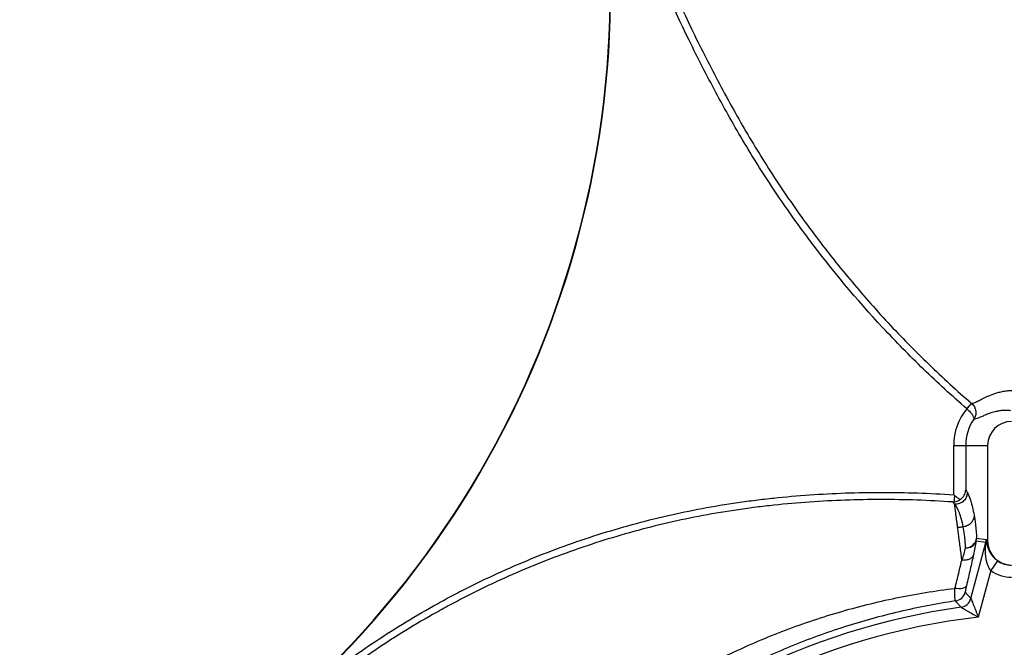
# Model space of a CAD drawing. Header units: millimetres. Extents: x 2395 to 4764, y 1699 to 4699.
# Tile 6 of 12: x 2546 to 3369, y 3650 to 4174. Entities that reach past the tile are written whole.
import ezdxf

# ---------------------------------------------------------------- set-up
doc = ezdxf.new("R2010")
doc.units = ezdxf.units.MM
doc.header["$LTSCALE"] = 2

msp = doc.modelspace()

# ---------------------------------------------------------------- linework, layer by layer
at = {"color": 7, "linetype": 'Continuous', "lineweight": 25}
for p, q in [((3337.93, 3849.42), (3341.85, 3853.95)), ((3327.01, 3818.82), (3337, 3818.82)), ((3327.01, 3777.5), (3327.01, 3818.82)), ((3337, 3818.82), (3337, 3781.34)), ((3337, 3818.82), (3355.37, 3818.82)), ((3355.37, 3818.82), (3355.37, 3738.82)), ((3353.9, 3737.61), (3345.85, 3738.67)), ((3346.19, 3741.26), (3354.24, 3740.2)), ((3354.43, 3738.82), (3355.37, 3738.82)), ((3341.37, 3690.86), (3353.9, 3737.61)), ((3363.74, 3722.38), (3357.97, 3714.23)), ((3357.97, 3714.23), (3347.56, 3675.36)), ((3336.66, 3696.17), (3341.37, 3690.86))]:
    msp.add_line(p, q, dxfattribs=at)
at = {"color": 7, "linetype": 'Continuous', "lineweight": 25, "flags": 128}
for points in [[(3337.66, 3701.59), (3337.22, 3700.86), (3336.5, 3700.23), (3335.53, 3699.72), (3334.33, 3699.34), (3332.93, 3699.11), (3331.39, 3699.04), (3329.74, 3699.12), (3328.05, 3699.35)], [(3333.12, 3683.56), (3332.3, 3684.5), (3329.02, 3688.25), (3328.47, 3688.88)]]:
    msp.add_lwpolyline(points, dxfattribs=at)
at = {"color": 7, "linetype": 'Continuous', "lineweight": 25}
for centre, radius, start, end in [((2239.82, 4199.67), 800, 310.72142, 14.26305), ((2239.82, 4199.67), 800.35, 310.72142, 14.26305), ((3276.94, 3904.09), 82.11, 318.13246, 322.31499), ((3375.37, 3818.82), 48.36, 140.73822, 180), ((3375.37, 3818.82), 38.37, 145.27769, 180), ((3375.37, 3818.82), 20, 90, 180), ((3336.94, 3742.64), 9.35, 270.21077, 351.51757), ((3337.75, 3742.03), 8.77, 264.97591, 337.53004), ((3336.17, 3741.26), 10.01, 345.02073, 359.97927), ((3347.7, 3739.11), 6.74, 335.45458, 357.55799), ((3344.23, 3740.2), 10.01, 345.02073, 359.97927), ((3375.37, 3738.82), 20, 180, 270), ((3375.37, 3738.82), 20.13, 234.72608, 270), ((3375.37, 3738.82), 30.12, 234.72608, 270), ((3326.99, 3698.78), 10.02, 278.48903, 344.88851), ((3331.7, 3693.48), 10.02, 278.11889, 344.88761), ((3415.37, 3098.82), 590.5, 98.00651, 171.99349), ((3415.37, 3098.82), 580.51, 96.70805, 173.29195)]:
    msp.add_arc(centre, radius, start, end, dxfattribs=at)
for centre, major_axis, ratio, start_param, end_param in [((3354.19, 3662.83), (0.05, 77.37), 0.013529, 6.094028, 6.281414), ((3344.2, 3662.83), (9.7, 74.79), 0.007121, 6.096692, 6.284078)]:
    msp.add_ellipse(centre, major_axis=major_axis, ratio=ratio, start_param=start_param, end_param=end_param, dxfattribs=at)
for points, knots in [([(3337.93, 3849.42), (3331.74, 3854.78), (3325.63, 3860.23), (3313.59, 3871.25), (3307.66, 3876.83), (3290.12, 3893.77), (3278.78, 3905.32), (3245.78, 3940.78), (3225.15, 3965.46), (3196.21, 4004.03), (3186.9, 4017.14), (3168.96, 4043.89), (3160.32, 4057.52), (3147.88, 4078.36), (3143.83, 4085.37), (3135.86, 4099.51), (3131.94, 4106.63), (3124.22, 4120.97), (3120.42, 4128.19), (3112.96, 4142.71), (3109.31, 4149.99), (3091.43, 4186.54), (3078.35, 4216.17), (3054.56, 4276.19), (3043.85, 4306.59), (3024.79, 4368.13), (3016.44, 4399.28), (3002.12, 4462.34), (2996.15, 4494.26), (2991.41, 4526.57)], [0, 0, 0, 0, 0.03125, 0.03125, 0.0625, 0.0625, 0.125, 0.125, 0.25, 0.25, 0.3125, 0.3125, 0.375, 0.375, 0.40625, 0.40625, 0.4375, 0.4375, 0.46875, 0.46875, 0.5, 0.5, 0.625, 0.625, 0.75, 0.75, 0.875, 0.875, 1, 1, 1, 1]), ([(2997.33, 4527.44), (3002.03, 4495.41), (3007.95, 4463.78), (3022.12, 4401.26), (3030.39, 4370.38), (3049.24, 4309.37), (3059.83, 4279.23), (3083.35, 4219.72), (3096.28, 4190.34), (3113.96, 4154.1), (3117.57, 4146.87), (3124.94, 4132.47), (3128.7, 4125.3), (3136.35, 4111.04), (3140.25, 4103.95), (3148.17, 4089.84), (3152.21, 4082.82), (3164.6, 4061.97), (3173.22, 4048.33), (3191.13, 4021.55), (3200.43, 4008.42), (3219.71, 3982.66), (3229.7, 3970.03), (3245.2, 3951.47), (3250.45, 3945.35), (3261.13, 3933.24), (3266.56, 3927.24), (3283.1, 3909.47), (3294.43, 3897.94), (3311.87, 3881.09), (3317.76, 3875.56), (3329.7, 3864.64), (3335.74, 3859.25), (3341.85, 3853.95)], [0, 0, 0, 0, 0.125, 0.125, 0.25, 0.25, 0.375, 0.375, 0.5, 0.5, 0.53125, 0.53125, 0.5625, 0.5625, 0.59375, 0.59375, 0.625, 0.625, 0.6875, 0.6875, 0.75, 0.75, 0.8125, 0.8125, 0.84375, 0.84375, 0.875, 0.875, 0.9375, 0.9375, 0.96875, 0.96875, 1, 1, 1, 1]), ([(3341.91, 3853.9), (3342.42, 3853.9), (3343, 3854.02), (3344.37, 3854.47), (3345.16, 3854.81), (3346.94, 3855.67), (3347.95, 3856.2), (3350.23, 3857.39), (3351.51, 3858.06), (3354.39, 3859.45), (3355.99, 3860.19), (3359.6, 3861.63), (3361.62, 3862.34), (3365.03, 3863.27), (3366.23, 3863.56), (3368.78, 3864.06), (3370.14, 3864.28), (3373.01, 3864.6), (3374.53, 3864.71), (3376.96, 3864.75), (3377.79, 3864.74), (3379.08, 3864.7), (3379.52, 3864.67), (3380.19, 3864.63), (3380.41, 3864.62), (3380.86, 3864.58), (3381.09, 3864.56), (3381.32, 3864.54)], [0, 0, 0, 0, 0.125, 0.125, 0.25, 0.25, 0.375, 0.375, 0.5, 0.5, 0.625, 0.625, 0.75, 0.75, 0.8125, 0.8125, 0.875, 0.875, 0.9375, 0.9375, 0.96875, 0.96875, 0.984375, 0.984375, 0.992187, 0.992187, 1, 1, 1, 1]), ([(3341.91, 3853.9), (3342.39, 3853.48), (3342.83, 3853.02), (3343.61, 3852.04), (3343.96, 3851.5), (3344.55, 3850.4), (3344.79, 3849.82), (3345.16, 3848.64), (3345.29, 3848.04), (3345.44, 3846.85), (3345.47, 3846.24), (3345.41, 3845.04), (3345.33, 3844.46), (3345.06, 3843.31), (3344.88, 3842.75), (3344.54, 3841.94), (3344.41, 3841.68), (3344.14, 3841.17), (3343.99, 3840.91), (3343.83, 3840.67)], [0, 0, 0, 0, 0.125, 0.125, 0.25, 0.25, 0.375, 0.375, 0.5, 0.5, 0.625, 0.625, 0.75, 0.75, 0.875, 0.875, 0.9375, 0.9375, 1, 1, 1, 1]), ([(3338.08, 3849.29), (3338.58, 3848.88), (3339.05, 3848.45), (3339.95, 3847.59), (3340.38, 3847.14), (3341.17, 3846.27), (3341.54, 3845.83), (3342.2, 3844.99), (3342.49, 3844.58), (3343, 3843.81), (3343.22, 3843.43), (3343.57, 3842.73), (3343.71, 3842.41), (3343.89, 3841.82), (3343.94, 3841.55), (3343.95, 3841.18), (3343.94, 3841.07), (3343.9, 3840.86), (3343.87, 3840.76), (3343.83, 3840.67)], [0, 0, 0, 0, 0.125, 0.125, 0.25, 0.25, 0.375, 0.375, 0.5, 0.5, 0.625, 0.625, 0.75, 0.75, 0.875, 0.875, 0.9375, 0.9375, 1, 1, 1, 1]), ([(3374.87, 3847.83), (3373.48, 3847.99), (3372.18, 3848.06), (3369.73, 3848.07), (3368.59, 3848.02), (3366.42, 3847.83), (3365.39, 3847.69), (3363.45, 3847.36), (3362.54, 3847.17), (3359.93, 3846.54), (3358.38, 3846.06), (3355.56, 3845.07), (3354.29, 3844.55), (3352, 3843.58), (3350.97, 3843.11), (3349.09, 3842.27), (3348.25, 3841.9), (3345.98, 3840.99), (3344.78, 3840.65), (3343.83, 3840.67)], [0, 0, 0, 0, 0.0625, 0.0625, 0.125, 0.125, 0.1875, 0.1875, 0.25, 0.25, 0.375, 0.375, 0.5, 0.5, 0.625, 0.625, 0.75, 0.75, 1, 1, 1, 1]), ([(2545.92, 3319.42), (2548.23, 3323.89), (2550.58, 3328.34), (2555.35, 3337.21), (2557.77, 3341.62), (2565.14, 3354.76), (2570.18, 3363.43), (2585.7, 3389.13), (2596.57, 3405.87), (2619.37, 3438.57), (2631.29, 3454.54), (2656.17, 3485.69), (2669.13, 3500.89), (2689.36, 3523.09), (2696.23, 3530.39), (2710.25, 3544.8), (2717.4, 3551.91), (2739.13, 3572.82), (2754.01, 3586.22), (2776.91, 3605.54), (2784.65, 3611.84), (2800.31, 3624.2), (2808.23, 3630.25), (2832.36, 3647.91), (2848.93, 3659.04), (2874.52, 3674.74), (2883.17, 3679.82), (2896.33, 3687.18), (2900.74, 3689.59), (2909.64, 3694.33), (2914.12, 3696.66), (2936.61, 3708.05), (2954.86, 3716.38), (2991.84, 3731.48), (3010.57, 3738.25), (3048.54, 3750.28), (3067.76, 3755.53), (3106.7, 3764.48), (3126.42, 3768.18), (3151.39, 3771.82), (3156.39, 3772.49), (3166.4, 3773.74), (3171.4, 3774.31), (3186.42, 3775.89), (3196.43, 3776.77), (3226.5, 3778.87), (3246.57, 3779.58), (3286.76, 3779.59), (3306.87, 3778.9), (3327.01, 3777.5)], [0, 0, 0, 0, 0.015625, 0.015625, 0.03125, 0.03125, 0.0625, 0.0625, 0.125, 0.125, 0.1875, 0.1875, 0.25, 0.25, 0.28125, 0.28125, 0.3125, 0.3125, 0.375, 0.375, 0.40625, 0.40625, 0.4375, 0.4375, 0.5, 0.5, 0.53125, 0.53125, 0.546875, 0.546875, 0.5625, 0.5625, 0.625, 0.625, 0.6875, 0.6875, 0.75, 0.75, 0.8125, 0.8125, 0.828125, 0.828125, 0.84375, 0.84375, 0.875, 0.875, 0.9375, 0.9375, 1, 1, 1, 1]), ([(3338.31, 3779.58), (3338.31, 3778.26), (3338.03, 3776.93), (3336.99, 3774.49), (3336.22, 3773.37), (3334.3, 3771.52), (3333.16, 3770.79), (3330.68, 3769.82), (3329.34, 3769.59), (3328.01, 3769.62)], [0, 0, 0, 0, 0.25, 0.25, 0.5, 0.5, 0.75, 0.75, 1, 1, 1, 1]), ([(3332.33, 3773.52), (3333.11, 3774.03), (3333.76, 3774.59), (3334.61, 3775.5), (3334.87, 3775.82), (3335.34, 3776.47), (3335.56, 3776.8), (3336.13, 3777.81), (3336.42, 3778.5), (3336.73, 3779.55), (3336.81, 3779.91), (3336.9, 3780.44), (3336.93, 3780.62), (3336.97, 3780.98), (3336.99, 3781.16), (3337, 3781.34)], [0, 0, 0, 0, 0.25, 0.25, 0.375, 0.375, 0.5, 0.5, 0.75, 0.75, 0.875, 0.875, 0.9375, 0.9375, 1, 1, 1, 1]), ([(3338.31, 3779.58), (3339.29, 3777.94), (3340.26, 3775.54), (3342.2, 3769.16), (3343.15, 3765.2), (3344.1, 3760.43)], [0, 0, 0, 0, 0.5, 0.5, 1, 1, 1, 1]), ([(3326.12, 3771.55), (3306.14, 3772.93), (3286.18, 3773.61), (3246.31, 3773.57), (3226.39, 3772.86), (3196.56, 3770.76), (3186.62, 3769.89), (3171.72, 3768.32), (3166.75, 3767.75), (3156.82, 3766.5), (3151.86, 3765.83), (3127.09, 3762.21), (3107.53, 3758.53), (3068.89, 3749.63), (3049.82, 3744.41), (3012.16, 3732.46), (2993.57, 3725.72), (2956.88, 3710.71), (2938.78, 3702.44), (2916.47, 3691.12), (2912.02, 3688.81), (2903.2, 3684.1), (2898.82, 3681.7), (2885.77, 3674.39), (2877.19, 3669.36), (2851.82, 3653.75), (2835.38, 3642.7), (2811.44, 3625.17), (2803.59, 3619.15), (2788.05, 3606.89), (2780.38, 3600.63), (2757.66, 3581.45), (2742.9, 3568.14), (2721.35, 3547.39), (2714.26, 3540.33), (2700.36, 3526.03), (2693.54, 3518.78), (2673.47, 3496.74), (2660.62, 3481.67), (2635.94, 3450.74), (2624.12, 3434.9), (2601.5, 3402.45), (2590.71, 3385.84), (2575.31, 3360.33), (2570.31, 3351.74), (2563.01, 3338.69), (2560.61, 3334.32), (2555.87, 3325.52), (2553.54, 3321.1), (2551.25, 3316.66)], [0, 0, 0, 0, 0.0625, 0.0625, 0.125, 0.125, 0.15625, 0.15625, 0.171875, 0.171875, 0.1875, 0.1875, 0.25, 0.25, 0.3125, 0.3125, 0.375, 0.375, 0.4375, 0.4375, 0.453125, 0.453125, 0.46875, 0.46875, 0.5, 0.5, 0.5625, 0.5625, 0.59375, 0.59375, 0.625, 0.625, 0.6875, 0.6875, 0.71875, 0.71875, 0.75, 0.75, 0.8125, 0.8125, 0.875, 0.875, 0.9375, 0.9375, 0.96875, 0.96875, 0.984375, 0.984375, 1, 1, 1, 1]), ([(3326.12, 3771.55), (3326.35, 3771.54), (3326.59, 3771.54), (3327.06, 3771.56), (3327.29, 3771.58), (3327.53, 3771.61)], [0, 0, 0, 0, 0.5, 0.5, 1, 1, 1, 1]), ([(3327.53, 3771.61), (3327.54, 3771.75), (3327.55, 3771.98), (3327.6, 3772.61), (3327.63, 3773), (3327.69, 3773.91), (3327.73, 3774.43), (3327.81, 3775.55), (3327.85, 3776.15), (3327.89, 3776.75)], [0, 0, 0, 0, 0.25, 0.25, 0.5, 0.5, 0.75, 0.75, 1, 1, 1, 1]), ([(3327.53, 3771.61), (3328.38, 3771.7), (3329.2, 3771.9), (3330.81, 3772.54), (3331.6, 3772.97), (3332.33, 3773.52)], [0, 0, 0, 0, 0.5, 0.5, 1, 1, 1, 1]), ([(3332.33, 3773.52), (3331.61, 3773.97), (3330.88, 3774.47), (3329.39, 3775.56), (3328.64, 3776.15), (3327.89, 3776.76)], [0, 0, 0, 0, 0.5, 0.5, 1, 1, 1, 1]), ([(3330.25, 3750.55), (3330.22, 3750.79), (3330.15, 3751.28), (3330.02, 3752.26), (3329.86, 3753.52), (3329.66, 3755.07), (3329.45, 3756.68), (3329.23, 3758.35), (3329.01, 3760.06), (3328.78, 3761.82), (3328.54, 3763.62), (3328.31, 3765.41), (3328.08, 3767.15), (3327.91, 3768.46), (3327.82, 3769.14), (3327.79, 3769.36)], [0.59897976, 0.59897976, 0.59897976, 0.59897976, 0.60113819, 0.60329663, 0.60761349, 0.61193036, 0.61624722, 0.62056409, 0.62488096, 0.62919782, 0.63351469, 0.63783155, 0.64214842, 0.64646529, 0.64856921, 0.64856921, 0.64856921, 0.64856921]), ([(3335.01, 3750.81), (3333.98, 3755.5), (3332.88, 3759.39), (3330.55, 3765.65), (3329.31, 3768), (3328.01, 3769.63)], [0, 0, 0, 0, 0.5, 0.5, 1, 1, 1, 1]), ([(3344.1, 3760.43), (3344.09, 3759.25), (3343.84, 3758.07), (3342.94, 3755.86), (3342.27, 3754.84), (3340.62, 3753.08), (3339.62, 3752.35), (3337.43, 3751.28), (3336.24, 3750.94), (3335.02, 3750.82)], [0, 0, 0, 0, 0.25, 0.25, 0.5, 0.5, 0.75, 0.75, 1, 1, 1, 1]), ([(3344.1, 3760.44), (3344.48, 3758.54), (3344.84, 3755.98), (3345.37, 3751.18), (3345.54, 3749.43), (3345.87, 3745.58), (3346.03, 3743.49), (3346.19, 3741.26)], [0, 0, 0, 0, 0.5, 0.5, 0.75, 0.75, 1, 1, 1, 1]), ([(3330.25, 3750.55), (3330.56, 3750.56), (3331.2, 3750.57), (3332.16, 3750.61), (3333.11, 3750.66), (3334.06, 3750.73), (3334.7, 3750.78), (3335.02, 3750.81)], [0, 0, 0, 0, 0.199639, 0.399458, 0.599458, 0.799639, 1, 1, 1, 1]), ([(3333.8, 3723.36), (3333.69, 3724.19), (3333.32, 3727.01), (3332.72, 3731.66), (3332, 3737.11), (3331.34, 3742.2), (3330.74, 3746.78), (3330.4, 3749.4), (3330.25, 3750.55)], [0.54300357, 0.54300357, 0.54300357, 0.54300357, 0.54727247, 0.55761393, 0.56795539, 0.57829684, 0.5886383, 0.59897976, 0.59897976, 0.59897976, 0.59897976]), ([(3336.98, 3733.29), (3336.85, 3735.34), (3336.71, 3737.25), (3336.42, 3740.76), (3336.26, 3742.37), (3335.78, 3746.75), (3335.42, 3749.09), (3335.02, 3750.82)], [0, 0, 0, 0, 0.25, 0.25, 0.5, 0.5, 1, 1, 1, 1]), ([(3354.43, 3738.82), (3354.48, 3738.33), (3354.55, 3737.75), (3354.74, 3736.52), (3354.87, 3735.87), (3355.19, 3734.53), (3355.39, 3733.84), (3355.88, 3732.44), (3356.16, 3731.73), (3356.84, 3730.28), (3357.24, 3729.54), (3358.15, 3728.07), (3358.67, 3727.33), (3359.85, 3725.86), (3360.53, 3725.11), (3361.65, 3724.05), (3362.04, 3723.71), (3362.86, 3723.03), (3363.3, 3722.7), (3363.74, 3722.38)], [0, 0, 0, 0, 0.125, 0.125, 0.25, 0.25, 0.375, 0.375, 0.5, 0.5, 0.625, 0.625, 0.75, 0.75, 0.875, 0.875, 0.9375, 0.9375, 1, 1, 1, 1]), ([(3357.97, 3714.23), (3357.33, 3715.04), (3356.8, 3715.89), (3355.89, 3717.68), (3355.51, 3718.61), (3354.88, 3720.48), (3354.62, 3721.42), (3354.2, 3723.32), (3354.04, 3724.27), (3353.66, 3727.13), (3353.56, 3729.02), (3353.56, 3731.81), (3353.59, 3732.74), (3353.66, 3734.11), (3353.69, 3734.56), (3353.76, 3735.45), (3353.79, 3735.89), (3353.83, 3736.3)], [0, 0, 0, 0, 0.125, 0.125, 0.25, 0.25, 0.375, 0.375, 0.5, 0.5, 0.75, 0.75, 0.875, 0.875, 0.9375, 0.9375, 1, 1, 1, 1]), ([(3328.05, 3699.35), (3329.17, 3703.75), (3330.21, 3707.96), (3331.65, 3713.98), (3332.11, 3715.94), (3332.77, 3718.79), (3332.99, 3719.73), (3333.3, 3721.11), (3333.4, 3721.56), (3333.6, 3722.47), (3333.7, 3722.92), (3333.8, 3723.36)], [0, 0, 0, 0, 0.5, 0.5, 0.75, 0.75, 0.875, 0.875, 0.9375, 0.9375, 1, 1, 1, 1]), ([(3343.51, 3727.37), (3343.27, 3726.64), (3342.86, 3725.96), (3341.73, 3724.75), (3341.01, 3724.24), (3339.35, 3723.42), (3338.41, 3723.12), (3336.39, 3722.78), (3335.31, 3722.74), (3334.23, 3722.83)], [0, 0, 0, 0, 0.25, 0.25, 0.5, 0.5, 0.75, 0.75, 1, 1, 1, 1]), ([(3343.51, 3727.35), (3342.68, 3723.5), (3341.78, 3719.42), (3339.83, 3710.83), (3338.78, 3706.32), (3337.66, 3701.59)], [0, 0, 0, 0, 0.5, 0.5, 1, 1, 1, 1]), ([(2975.87, 3529.84), (2976.61, 3530.57), (2977.36, 3531.3), (2978.85, 3532.76), (2981.1, 3534.93), (2986.39, 3539.97), (2990.98, 3544.21), (3000.26, 3552.59), (3006.55, 3558.04), (3019.36, 3568.7), (3025.87, 3573.89), (3035.82, 3581.49), (3039.16, 3584), (3045.88, 3588.92), (3049.27, 3591.34), (3066.27, 3603.26), (3080.18, 3612.19), (3108.62, 3628.85), (3123.14, 3636.58), (3152.78, 3650.86), (3167.91, 3657.4), (3191.05, 3666.3), (3198.85, 3669.12), (3214.59, 3674.44), (3222.55, 3676.95), (3246.52, 3683.98), (3262.63, 3687.99), (3295.14, 3694.68), (3311.52, 3697.36), (3328.05, 3699.35)], [0, 0, 0, 0, 0.007812, 0.007812, 0.015625, 0.03125, 0.0625, 0.0625, 0.125, 0.125, 0.1875, 0.1875, 0.21875, 0.21875, 0.25, 0.25, 0.375, 0.375, 0.5, 0.5, 0.625, 0.625, 0.6875, 0.6875, 0.75, 0.75, 0.875, 0.875, 1, 1, 1, 1]), ([(3328.47, 3688.88), (3328.36, 3688.95), (3328.27, 3689.25), (3328.16, 3690.03), (3328.13, 3690.34), (3328.07, 3691.06), (3328.05, 3691.47), (3328.01, 3692.39), (3328, 3692.89), (3327.98, 3693.98), (3327.97, 3694.58), (3327.98, 3696.45), (3328, 3697.84), (3328.05, 3699.35)], [0, 0, 0, 0, 0.25, 0.25, 0.375, 0.375, 0.5, 0.5, 0.625, 0.625, 0.75, 0.75, 1, 1, 1, 1]), ([(3337.66, 3701.59), (3337.48, 3700.83), (3337.31, 3700.13), (3337.11, 3699.17), (3337.04, 3698.86), (3336.92, 3698.3), (3336.87, 3698.03), (3336.78, 3697.56), (3336.75, 3697.34), (3336.69, 3696.96), (3336.66, 3696.79), (3336.62, 3696.38), (3336.62, 3696.21), (3336.66, 3696.17)], [0, 0, 0, 0, 0.25, 0.25, 0.375, 0.375, 0.5, 0.5, 0.625, 0.625, 0.75, 0.75, 1, 1, 1, 1]), ([(3328.47, 3688.88), (3312.7, 3686.49), (3297.07, 3683.48), (3266.1, 3676.23), (3250.75, 3671.99), (3227.94, 3664.7), (3220.37, 3662.11), (3205.39, 3656.65), (3197.98, 3653.77), (3175.97, 3644.74), (3161.59, 3638.16), (3133.42, 3623.91), (3119.63, 3616.23), (3092.64, 3599.78), (3079.44, 3591), (3063.31, 3579.32), (3060.1, 3576.95), (3053.73, 3572.14), (3050.56, 3569.69), (3041.12, 3562.27), (3034.95, 3557.21), (3016.79, 3541.71), (3005.16, 3530.94), (2988.4, 3514.16), (2982.93, 3508.46), (2972.22, 3496.85), (2966.98, 3490.94), (2951.61, 3472.89), (2941.83, 3460.44), (2927.87, 3441.11), (2923.33, 3434.56), (2916.71, 3424.56), (2914.53, 3421.2), (2910.24, 3414.44), (2908.14, 3411.05), (2897.8, 3393.99), (2890.12, 3380.1), (2875.92, 3351.81), (2869.41, 3337.42), (2857.53, 3308.14), (2852.17, 3293.26), (2845, 3270.56), (2842.76, 3262.94), (2839.62, 3251.4), (2838.61, 3247.54), (2836.66, 3239.78), (2835.73, 3235.89), (2831.26, 3216.39), (2828.33, 3200.76), (2826.04, 3185.08)], [0, 0, 0, 0, 0.0625, 0.0625, 0.125, 0.125, 0.15625, 0.15625, 0.1875, 0.1875, 0.25, 0.25, 0.3125, 0.3125, 0.375, 0.375, 0.390625, 0.390625, 0.40625, 0.40625, 0.4375, 0.4375, 0.5, 0.5, 0.53125, 0.53125, 0.5625, 0.5625, 0.625, 0.625, 0.65625, 0.65625, 0.671875, 0.671875, 0.6875, 0.6875, 0.75, 0.75, 0.8125, 0.8125, 0.875, 0.875, 0.90625, 0.90625, 0.921875, 0.921875, 0.9375, 0.9375, 1, 1, 1, 1]), ([(3341.37, 3690.86), (3341.4, 3690.79), (3341.5, 3690.55), (3341.73, 3689.99), (3341.82, 3689.77), (3342.01, 3689.29), (3342.12, 3689.03), (3342.46, 3688.19), (3342.71, 3687.55), (3343.25, 3686.21), (3343.54, 3685.5), (3344.42, 3683.3), (3345.03, 3681.75), (3345.98, 3679.37), (3346.29, 3678.57), (3346.77, 3677.37), (3346.92, 3676.97), (3347.24, 3676.16), (3347.4, 3675.76), (3347.56, 3675.36)], [0, 0, 0, 0, 0.125, 0.125, 0.1875, 0.1875, 0.25, 0.25, 0.375, 0.375, 0.5, 0.5, 0.75, 0.75, 0.875, 0.875, 0.9375, 0.9375, 1, 1, 1, 1]), ([(3333.12, 3683.56), (3333.18, 3683.52), (3333.41, 3683.4), (3333.93, 3683.1), (3334.13, 3682.99), (3334.58, 3682.73), (3334.82, 3682.59), (3335.6, 3682.15), (3336.2, 3681.81), (3337.44, 3681.11), (3338.1, 3680.73), (3340.16, 3679.56), (3341.6, 3678.75), (3343.82, 3677.48), (3344.56, 3677.06), (3345.68, 3676.42), (3346.06, 3676.21), (3346.81, 3675.78), (3347.18, 3675.57), (3347.56, 3675.36)], [0, 0, 0, 0, 0.125, 0.125, 0.1875, 0.1875, 0.25, 0.25, 0.375, 0.375, 0.5, 0.5, 0.75, 0.75, 0.875, 0.875, 0.9375, 0.9375, 1, 1, 1, 1])]:
    msp.add_open_spline(points, degree=3, knots=knots, dxfattribs=at)
for points in [[(3341.85, 3853.95), (3341.87, 3853.93), (3341.89, 3853.92), (3341.91, 3853.9)], [(3337.93, 3849.42), (3337.98, 3849.38), (3338.03, 3849.34), (3338.08, 3849.29)], [(3337, 3781.34), (3337.44, 3780.91), (3337.87, 3780.33), (3338.31, 3779.58)], [(3327.79, 3769.36), (3327.24, 3770.35), (3326.68, 3771.08), (3326.12, 3771.55)], [(3327.89, 3776.75), (3327.6, 3777), (3327.3, 3777.25), (3327.01, 3777.5)], [(3328.01, 3769.63), (3327.94, 3769.54), (3327.87, 3769.45), (3327.79, 3769.36)], [(3345.85, 3738.67), (3345.16, 3735.19), (3344.38, 3731.41), (3343.51, 3727.35)], [(3334.24, 3722.85), (3335.23, 3726.59), (3336.14, 3730.08), (3336.98, 3733.29)], [(3334.24, 3722.85), (3334.09, 3723.02), (3333.94, 3723.19), (3333.8, 3723.36)]]:
    msp.add_open_spline(points, degree=3, dxfattribs=at)

doc.saveas('drawing.dxf')
